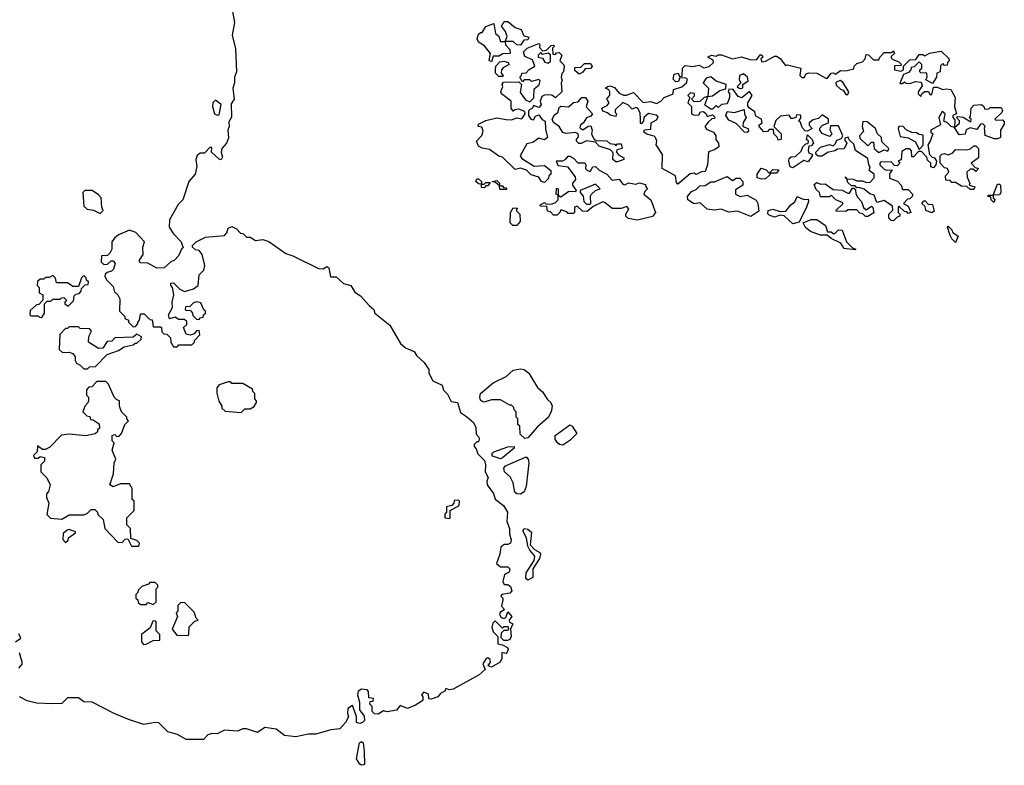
# Model space of a CAD drawing. Extents: x 2029662 to 2246637, y 225654 to 401419.
# Tile 211 of 256: x 2140804 to 2146192, y 327260 to 331340. Entities that reach past the tile are written whole.
import ezdxf

# ---------------------------------------------------------------- set-up
doc = ezdxf.new("R2010")
doc.units = 0

msp = doc.modelspace()

# ---------------------------------------------------------------- linework, layer by layer
at = {"layer": '0CON20XD'}
for points in [[(2141964.5, 331404.5), (2141979.4, 331325), (2141966, 331255), (2141985, 331180), (2141990.8, 331055), (2141979.2, 331025), (2141978.8, 330995), (2141970, 330965), (2141976.7, 330905), (2141961.2, 330878.8), (2141963, 330807), (2141948.3, 330781.7), (2141950, 330755), (2141942.5, 330735), (2141946.4, 330693.6), (2141936.1, 330663.9), (2141910, 330635), (2141906.7, 330615), (2141913, 330587), (2141906.1, 330573.9), (2141895, 330576.7), (2141852.5, 330615), (2141855, 330640), (2141845, 330640), (2141815, 330610), (2141790.7, 330609.3), (2141775, 330597.5), (2141768, 330575), (2141773, 330537), (2141763.3, 330495), (2141730, 330455), (2141696.2, 330355), (2141671.7, 330328.3), (2141623.3, 330245), (2141622.5, 330205), (2141645, 330167.5), (2141687.5, 330125), (2141698.3, 330091.7), (2141691.7, 330088.3), (2141673, 330047), (2141650, 330025), (2141630, 330015), (2141595, 329982.5), (2141555, 329980), (2141505, 330007.5), (2141465, 330010), (2141460, 330015), (2141460, 330025), (2141480, 330055), (2141477.5, 330095), (2141487.5, 330125), (2141440, 330175), (2141405, 330187.5), (2141345, 330162.5), (2141322.5, 330145), (2141307.5, 330125), (2141307.5, 330085), (2141297, 330063), (2141285, 330050), (2141251.7, 330048.3), (2141250, 330015), (2141265, 330000), (2141285, 330002.5), (2141305, 330020), (2141315, 330020), (2141326.4, 330006.4), (2141317.5, 329975), (2141306.1, 329963.9), (2141282.5, 329957.5), (2141271.7, 329948.3), (2141270, 329935), (2141280, 329915), (2141315, 329880), (2141321.7, 329851.7), (2141340, 329835), (2141351.7, 329811.7), (2141350, 329745), (2141380, 329715), (2141380, 329705), (2141400, 329695), (2141400, 329685), (2141425, 329660), (2141438.3, 329661.7), (2141450, 329675), (2141450, 329685), (2141460, 329695), (2141465, 329730), (2141485, 329730), (2141515, 329700), (2141528.3, 329698.3), (2141535, 329660), (2141575, 329660), (2141580, 329655), (2141581.7, 329631.7), (2141591.7, 329621.7), (2141608.3, 329618.3), (2141628.3, 329598.3), (2141630, 329575), (2141645, 329550), (2141665, 329550), (2141675, 329560), (2141745, 329560), (2141760, 329575), (2141760, 329585), (2141790, 329615), (2141785, 329640), (2141771.7, 329638.3), (2141758.3, 329621.7), (2141737, 329613), (2141715, 329620), (2141700, 329655), (2141718.3, 329671.7), (2141718.3, 329688.3), (2141705, 329700), (2141675, 329700), (2141655, 329712.5), (2141623, 329703), (2141617.5, 329725), (2141640, 329765), (2141637.5, 329795), (2141647.5, 329835), (2141640, 329875), (2141630, 329885), (2141631.7, 329898.3), (2141645, 329900), (2141680, 329865), (2141705, 329853.3), (2141755, 329866.7), (2141780, 329885), (2141786, 329944), (2141810.7, 329969.3), (2141817.5, 329995), (2141802.5, 330055), (2141785, 330077.5), (2141765, 330080), (2141750, 330095), (2141750, 330105), (2141770, 330125), (2141820.7, 330149.3), (2141925, 330160), (2141937, 330173), (2141945, 330200), (2141965, 330207.5), (2141990, 330195), (2142011.7, 330171.7), (2142025, 330170), (2142045, 330150), (2142065, 330150), (2142095, 330132.5), (2142135, 330137.5), (2142167, 330127), (2142260.3, 330060.3), (2142298.6, 330048.6), (2142438.3, 329978.3), (2142465, 329976.7), (2142485, 329988.8), (2142495, 329982.5), (2142505, 329933.3), (2142535, 329933.3), (2142576, 329896), (2142616.7, 329885), (2142638.3, 329848.3), (2142669.3, 329829.3), (2142715.7, 329775.7), (2142742.5, 329755), (2142747.5, 329735), (2142829.1, 329669.1), (2142887.3, 329567.3), (2142914.3, 329544.3), (2142962.5, 329525), (2142975, 329502.5), (2143017.5, 329465), (2143042.5, 329425), (2143042.5, 329405), (2143063.6, 329363.6), (2143115, 329340), (2143123, 329313), (2143145, 329290), (2143165, 329250), (2143200, 329245), (2143215, 329190), (2143249.3, 329169.3), (2143286.7, 329135), (2143299.3, 329109.3), (2143301.2, 329071.2), (2143316.7, 329055), (2143317.5, 329045), (2143315, 329030), (2143305, 329030), (2143290, 329015), (2143290, 329005), (2143301.7, 328991.7), (2143310, 328965), (2143347, 328927), (2143352.5, 328905), (2143350, 328865), (2143366.7, 328835), (2143360, 328815), (2143362.5, 328795), (2143397, 328747), (2143406.4, 328716.4), (2143451.7, 328681.7), (2143472.5, 328645), (2143470, 328595), (2143483.3, 328555), (2143483.3, 328525), (2143492.5, 328495), (2143490, 328475), (2143475, 328467.5), (2143455, 328467.5), (2143436.2, 328453.8), (2143431.2, 328415), (2143413.3, 328365), (2143435, 328346.2), (2143475, 328346.7), (2143486.2, 328335), (2143483, 328317), (2143456.2, 328303.8), (2143447.5, 328265), (2143455, 328250), (2143475, 328250), (2143489.3, 328239.3), (2143496.2, 328215), (2143485, 328201.2), (2143442.5, 328195), (2143437.5, 328185), (2143447.5, 328175), (2143447.5, 328165), (2143440.7, 328130.7), (2143457.5, 328112.5), (2143433.6, 328096.4), (2143430, 328085), (2143438.3, 328068.3), (2143456.2, 328063.8), (2143466.7, 328073.3), (2143475, 328100), (2143497.5, 328075), (2143482.5, 328055), (2143483.6, 328043.6), (2143502.5, 328035), (2143490, 328005), (2143493.3, 327965), (2143485, 327948.8), (2143473.6, 327943.6), (2143452.5, 327942.5), (2143438.3, 327958.3), (2143440, 327985), (2143455, 328000), (2143475, 328000), (2143480, 328005), (2143477, 328017), (2143455, 328017.5), (2143445, 328010), (2143405, 328050), (2143393, 328037), (2143387.5, 328015), (2143395, 327990), (2143420, 327965), (2143420, 327925), (2143445, 327920), (2143472.5, 327905), (2143476.2, 327895), (2143470.7, 327879.3), (2143465, 327872.5), (2143442.5, 327877.5), (2143442.5, 327845), (2143432.5, 327825), (2143385, 327797.5), (2143367.5, 327805), (2143380, 327825), (2143378.8, 327838.8), (2143365, 327847.5), (2143356.4, 327843.6), (2143337.5, 327815), (2143350, 327785), (2143318.8, 327755), (2143175, 327676.7), (2143153.3, 327673.3), (2143135, 327680), (2143130, 327665), (2143107, 327653), (2143092.5, 327635), (2143055, 327621.2), (2143043, 327623), (2143040, 327650), (2143015, 327660), (2143002.5, 327645), (2143010, 327635), (2143010, 327615), (2142970, 327590), (2142925, 327570.8), (2142885, 327587.5), (2142865, 327562.5), (2142815, 327552.5), (2142795, 327557.5), (2142765, 327540), (2142745, 327542.5), (2142732.5, 327555), (2142731.7, 327581.7), (2142720, 327595), (2142721.7, 327608.3), (2142738.3, 327611.7), (2142740, 327625), (2142715, 327630), (2142713, 327663), (2142705, 327672.5), (2142675, 327676.7), (2142656.7, 327665), (2142652, 327645), (2142663.3, 327605), (2142664, 327564), (2142689.3, 327529.3), (2142690, 327505), (2142680, 327495), (2142665, 327488), (2142646.7, 327495), (2142646.4, 327526.4), (2142625, 327587.5), (2142599.3, 327570.7), (2142596.7, 327545), (2142602.5, 327525), (2142587.5, 327495), (2142555, 327458.8), (2142506.2, 327453.8), (2142425, 327430), (2142385, 327430), (2142315, 327416.7), (2142253, 327423), (2142207, 327457), (2142145, 327467.5), (2142105, 327440), (2142045, 327460), (2142025, 327460), (2141995, 327447.5), (2141925, 327452.5), (2141885, 327432.5), (2141855, 327433.3), (2141833.8, 327426.2), (2141809.3, 327400.7), (2141715, 327401.2), (2141667.7, 327427.7), (2141615, 327443.3), (2141565, 327492), (2141545, 327494.2), (2141482.7, 327482.7), (2141405, 327508), (2141325, 327541.2), (2141200, 327605), (2141155, 327607.5), (2141125, 327630), (2141065, 327630), (2141035, 327597.5), (2140985, 327596.7), (2140895, 327600), (2140845, 327613.3), (2140802.5, 327635)], [(2143385, 331110), (2143373, 331117), (2143380, 331155), (2143346.4, 331196.4), (2143315, 331217.5), (2143306.7, 331235), (2143315, 331260), (2143325, 331270), (2143335, 331270), (2143355, 331302.5), (2143398.3, 331318.3), (2143407.5, 331265), (2143425, 331250), (2143435, 331220), (2143460, 331220), (2143471.7, 331248.3), (2143462.5, 331275), (2143440, 331305), (2143455, 331330), (2143475, 331330), (2143515, 331297.5), (2143547, 331287), (2143561.7, 331251.7), (2143590, 331245), (2143585, 331230), (2143561.7, 331228.3), (2143545, 331200), (2143525, 331202.5), (2143505, 331220), (2143460, 331220), (2143461.7, 331201.7), (2143486.7, 331176.7), (2143487.5, 331155), (2143446.7, 331153.3), (2143425, 331140), (2143395, 331140), (2143385, 331110)], [(2143675, 330450), (2143660, 330455), (2143645, 330477.5), (2143601.7, 330491.7), (2143577.5, 330517.5), (2143545, 330526.7), (2143515, 330520), (2143445, 330587.5), (2143425, 330593.3), (2143375, 330630), (2143335, 330637.5), (2143315, 330647.5), (2143303.3, 330675), (2143333, 330707), (2143340.7, 330729.3), (2143332.5, 330752.5), (2143312.5, 330755), (2143315, 330767.5), (2143355, 330788.8), (2143415, 330803.3), (2143465, 330793.3), (2143495, 330792.5), (2143525, 330802.5), (2143551.7, 330798.3), (2143570, 330825), (2143568.3, 330838.3), (2143535, 330850), (2143513, 330847), (2143505, 330840), (2143493.3, 330855), (2143492.5, 330895), (2143440, 330935), (2143437.5, 330945), (2143447.5, 330975), (2143443, 330987), (2143451.7, 330998.3), (2143535, 331000), (2143550, 330985), (2143542.5, 330942.5), (2143571.7, 330901.7), (2143595, 330890), (2143617, 330913), (2143618.3, 330961.7), (2143646.4, 330983.6), (2143652.5, 331005), (2143645, 331012.5), (2143605, 331002.5), (2143595, 331010), (2143565, 331010), (2143555, 331000), (2143540, 331025), (2143550, 331035), (2143551.7, 331048.3), (2143575, 331050), (2143591.7, 331068.3), (2143622.5, 331085), (2143610, 331120), (2143568.3, 331138.3), (2143560, 331165), (2143580, 331185), (2143645, 331210), (2143650, 331205), (2143648.3, 331188.3), (2143665, 331170), (2143687, 331173), (2143711.7, 331198.3), (2143725, 331200), (2143730, 331195), (2143720, 331185), (2143721.7, 331151.7), (2143735, 331150), (2143741.7, 331158.3), (2143755, 331160), (2143770, 331145), (2143760, 331115), (2143780, 331095), (2143782.5, 331085), (2143780, 331055), (2143770, 331045), (2143767.5, 331025), (2143772.5, 331005), (2143767.5, 330995), (2143770, 330945), (2143735, 330912.5), (2143715, 330927.5), (2143698.3, 330928.3), (2143675, 330927.5), (2143660.7, 330919.3), (2143652.5, 330895), (2143657.5, 330875), (2143645, 330860), (2143615, 330870), (2143610, 330855), (2143590, 330845), (2143587.5, 330835), (2143587.5, 330815), (2143600, 330795), (2143615, 330792.5), (2143627, 330813), (2143645, 330820), (2143663.6, 330793.6), (2143680, 330785), (2143681.7, 330741.7), (2143692.5, 330695), (2143675, 330682.5), (2143645, 330692.5), (2143611.7, 330668.3), (2143579.3, 330660.7), (2143543.3, 330595), (2143550.7, 330580.7), (2143618.3, 330538.3), (2143675, 330542.5), (2143710, 330515), (2143710, 330495), (2143700, 330485), (2143698.3, 330471.7), (2143675, 330450)], [(2143695, 331102.5), (2143707.5, 331112.5), (2143708.3, 331148.3), (2143695, 331157.5), (2143665, 331150), (2143655, 331160), (2143640, 331145), (2143640, 331135), (2143665, 331130), (2143677, 331107), (2143695, 331102.5)], [(2145585, 330240), (2145571.7, 330241.7), (2145560, 330255), (2145560, 330275), (2145581.7, 330298.3), (2145579.3, 330319.3), (2145535, 330350), (2145495, 330340), (2145479.3, 330379.3), (2145455, 330387.5), (2145425, 330412.5), (2145395, 330422.5), (2145385, 330420), (2145375, 330430), (2145355, 330430), (2145335, 330450), (2145330, 330470), (2145320, 330475), (2145325, 330480), (2145330, 330470), (2145365, 330467.5), (2145385, 330457.5), (2145415, 330457.5), (2145435, 330450), (2145458.3, 330451.7), (2145480, 330475), (2145480, 330495), (2145452.5, 330515), (2145457.5, 330535), (2145450, 330545), (2145445, 330580), (2145377.5, 330625), (2145368.3, 330658.3), (2145342.5, 330682.5), (2145336.4, 330696.4), (2145318.3, 330691.7), (2145318.3, 330678.3), (2145330, 330665), (2145315, 330632.5), (2145278.3, 330631.7), (2145265, 330622.5), (2145225, 330612.5), (2145195, 330592.5), (2145173, 330593), (2145161.7, 330601.7), (2145160, 330615), (2145185, 330642.5), (2145235, 330657.5), (2145255, 330650), (2145268.3, 330661.7), (2145275, 330680), (2145300, 330690), (2145307.5, 330705), (2145285, 330760), (2145240, 330760), (2145237, 330737), (2145247.5, 330715), (2145235, 330700), (2145195, 330717.5), (2145182.5, 330735), (2145183, 330747), (2145197, 330763), (2145230, 330775), (2145230, 330795), (2145195, 330820), (2145175, 330800), (2145145, 330792.5), (2145123.6, 330776.4), (2145123, 330763), (2145140, 330745), (2145115, 330730), (2145101.7, 330731.7), (2145085, 330750), (2145076.7, 330776.7), (2145067.5, 330785), (2145080, 330805), (2145077, 330817), (2145055, 330820), (2145050, 330805), (2145035, 330800), (2145025, 330800), (2145015, 330817.5), (2144967, 330813), (2144941.7, 330788.3), (2144930, 330755), (2144970, 330715), (2144970, 330685), (2144955, 330680), (2144950, 330695), (2144930, 330715), (2144928.3, 330738.3), (2144905, 330740), (2144895, 330727.5), (2144875, 330726.7), (2144850, 330755), (2144850, 330765), (2144858.3, 330768.3), (2144867.5, 330775), (2144862.5, 330795), (2144831.7, 330811.7), (2144826.4, 330836.4), (2144797.5, 330855), (2144788.3, 330868.3), (2144787.5, 330885), (2144812.5, 330925), (2144797, 330947), (2144755, 330912.5), (2144735, 330920), (2144708.3, 330958.3), (2144685, 330960), (2144680, 330945), (2144687, 330937), (2144687.5, 330915), (2144675, 330880), (2144643.6, 330876.4), (2144625, 330860), (2144615, 330870), (2144595, 330850), (2144585, 330850), (2144553, 330873), (2144570, 330920), (2144550, 330915), (2144525, 330892.5), (2144495, 330890), (2144480, 330905), (2144497, 330923), (2144497, 330937), (2144475, 330940), (2144460, 330925), (2144470, 330915), (2144460, 330885), (2144480, 330865), (2144480, 330825), (2144495, 330817.5), (2144520, 330820), (2144530, 330835), (2144545, 330837.5), (2144560, 330825), (2144565, 330810), (2144595, 330820), (2144607, 330807), (2144605, 330800), (2144591.7, 330798.3), (2144570.7, 330779.3), (2144552.5, 330755), (2144561.7, 330741.7), (2144600, 330725), (2144612.5, 330705), (2144612.5, 330685), (2144627.5, 330665), (2144630, 330645), (2144605, 330627.5), (2144573, 330617), (2144567.5, 330545), (2144555, 330510), (2144535, 330507.5), (2144505, 330492.5), (2144495, 330500), (2144473, 330497), (2144405, 330440), (2144398.3, 330448.3), (2144392.5, 330485), (2144320, 330525), (2144321.7, 330601.7), (2144287.5, 330655), (2144290, 330675), (2144282.5, 330695), (2144275, 330702.5), (2144235, 330713.3), (2144220, 330725), (2144223.3, 330736.7), (2144258.3, 330741.7), (2144260, 330775), (2144288.3, 330791.7), (2144298.3, 330808.3), (2144287, 330817), (2144245, 330827.5), (2144220, 330805), (2144217.5, 330785), (2144205, 330770), (2144200, 330775), (2144201.7, 330798.3), (2144199.3, 330829.3), (2144186.7, 330856.7), (2144175, 330860), (2144155, 330850), (2144135, 330872.5), (2144105, 330887.5), (2144063, 330847), (2144062.5, 330832.5), (2144070, 330825), (2144065, 330810), (2144035, 330817.5), (2144020.7, 330830.7), (2143995, 330840), (2143990, 330855), (2144019.3, 330870.7), (2144030, 330885), (2144017.5, 330905), (2144032.5, 330927.5), (2144032.5, 330945), (2144026.7, 330956.7), (2144010, 330965), (2144020, 330975), (2144035, 330977.5), (2144058.3, 330968.3), (2144085, 330937.5), (2144107, 330927), (2144125, 330927.5), (2144161.7, 330941.7), (2144215, 330887.5), (2144255, 330892.5), (2144289.3, 330880.7), (2144312.5, 330895), (2144330, 330915), (2144380, 330935), (2144381.7, 330958.3), (2144427, 330973), (2144452.5, 330995), (2144457.5, 331015), (2144445, 331022.5), (2144415, 331020), (2144408.3, 331001.7), (2144395, 331000), (2144380, 331015), (2144385, 331042.5), (2144407.5, 331047.5), (2144415, 331030), (2144428.3, 331031.7), (2144430, 331075), (2144445, 331090), (2144485, 331083.3), (2144521.7, 331091.7), (2144547, 331077), (2144577, 331083), (2144600, 331105), (2144598.3, 331118.3), (2144570, 331135), (2144590, 331145), (2144615, 331140), (2144625, 331147.5), (2144645, 331147.5), (2144705, 331126.2), (2144753, 331137), (2144805, 331120), (2144837, 331123), (2144855, 331147.5), (2144865, 331147.5), (2144870, 331135), (2144860, 331125), (2144865, 331110), (2144887, 331113), (2144935, 331140), (2144945, 331140), (2144965, 331127.5), (2144995, 331090), (2145005, 331092.5), (2145077.5, 331075), (2145072.5, 331035), (2145083, 331023), (2145096.2, 331023.8), (2145107, 331043), (2145121.2, 331048.8), (2145165, 331047.5), (2145215, 331020), (2145225, 331020), (2145245, 331047.5), (2145255, 331050), (2145268.3, 331041.7), (2145295, 331062.5), (2145325, 331060), (2145368.3, 331071.7), (2145370, 331085), (2145385, 331100), (2145415, 331110), (2145430, 331125), (2145435, 331150), (2145448.3, 331148.3), (2145475, 331120), (2145505, 331120), (2145510, 331135), (2145535, 331160), (2145575, 331160), (2145585, 331170), (2145590, 331155), (2145571.7, 331138.3), (2145571.7, 331131.7), (2145581.7, 331121.7), (2145615, 331110), (2145630, 331095), (2145625, 331090), (2145591.7, 331088.3), (2145590, 331065), (2145625, 331057.5), (2145640, 331065), (2145640, 331085), (2145661.7, 331108.3), (2145675, 331120), (2145708.3, 331121.7), (2145725, 331150), (2145745, 331150), (2145757.5, 331142.5), (2145783, 331157), (2145847, 331167), (2145888.3, 331128.3), (2145890, 331115), (2145880, 331105), (2145878.3, 331091.7), (2145865, 331090), (2145855, 331100), (2145841.7, 331088.3), (2145840, 331055), (2145821.7, 331048.3), (2145820, 331025), (2145798.3, 330991.7), (2145761.7, 331011.7), (2145770, 331025), (2145768.3, 331048.3), (2145735, 331050), (2145730, 331055), (2145730, 331065), (2145740, 331075), (2145740, 331095), (2145725, 331110), (2145698.3, 331081.7), (2145681.7, 331078.3), (2145680, 331065), (2145668.3, 331051.7), (2145640.7, 331039.3), (2145620, 330990), (2145635, 330990), (2145645, 331000), (2145653, 330993), (2145675, 330990), (2145705, 331002.5), (2145737.5, 330997.5), (2145741.7, 330978.3), (2145720, 330945), (2145720, 330935), (2145735, 330920), (2145740, 330935), (2145755, 330947.5), (2145777, 330947), (2145785, 330930), (2145795, 330930), (2145805, 330970), (2145825, 330970), (2145855, 330957.5), (2145875, 330962.5), (2145898.3, 330958.3), (2145922.5, 330915), (2145920, 330865), (2145930, 330825), (2145910, 330815), (2145910, 330805), (2145921.7, 330791.7), (2145920, 330750), (2145947, 330773), (2145947, 330787), (2145930, 330805), (2145935, 330810), (2145967, 330807), (2146008.3, 330781.7), (2146010, 330795), (2146000, 330805), (2146007.5, 330812.5), (2146010, 330855), (2146025, 330872.5), (2146066.4, 330876.4), (2146080, 330865), (2146085, 330850), (2146107, 330853), (2146115, 330860), (2146175, 330860), (2146182.5, 330845), (2146178.3, 330831.7), (2146140, 330795), (2146145, 330790), (2146181.7, 330791.7), (2146191.7, 330781.7), (2146191.7, 330768.3), (2146170, 330735), (2146170, 330695), (2146155, 330687.5), (2146138.3, 330688.3), (2146087, 330707), (2146082.5, 330747.5), (2146087.5, 330757.5), (2146075, 330770), (2146061.7, 330768.3), (2146041.7, 330738.3), (2146005, 330747.5), (2145983.6, 330736.4), (2145977, 330713), (2145945, 330710), (2145920, 330750), (2145900, 330755), (2145880, 330775), (2145860, 330785), (2145867.5, 330825), (2145851.7, 330838.3), (2145832.5, 330805), (2145842.5, 330765), (2145790, 330735), (2145790, 330725), (2145800, 330715), (2145786.7, 330675), (2145772.5, 330655), (2145781.7, 330601.7), (2145797.5, 330587.5), (2145810, 330585), (2145820, 330565), (2145817.5, 330545), (2145805, 330530), (2145790, 330535), (2145790, 330555), (2145771.7, 330571.7), (2145768.3, 330588.3), (2145738.3, 330618.3), (2145721.7, 330618.3), (2145695, 330590), (2145685, 330590), (2145683, 330623), (2145675, 330632.5), (2145655, 330632.5), (2145631.2, 330618.8), (2145627, 330573), (2145611.7, 330568.3), (2145620, 330555), (2145605, 330540), (2145591.7, 330541.7), (2145571.7, 330561.7), (2145515, 330560), (2145510, 330555), (2145510, 330545), (2145535, 330522.5), (2145545, 330517.5), (2145578.3, 330518.3), (2145563, 330497), (2145563.3, 330473.3), (2145606.4, 330456.4), (2145627.5, 330435), (2145635, 330410), (2145665, 330410), (2145690, 330385), (2145690, 330375), (2145675, 330360), (2145661.7, 330358.3), (2145640, 330335), (2145665, 330320), (2145680, 330285), (2145665, 330280), (2145658.3, 330288.3), (2145645, 330290), (2145615, 330320), (2145610, 330315), (2145610, 330285), (2145620, 330275), (2145620, 330265), (2145605, 330260), (2145585, 330240)], [(2143445, 331030), (2143425, 331030), (2143408.3, 331048.3), (2143407.5, 331065), (2143410, 331085), (2143430.7, 331109.3), (2143455, 331113.3), (2143477.5, 331105), (2143482.5, 331095), (2143451.2, 331078.8), (2143440, 331065), (2143438.3, 331048.3), (2143450, 331035), (2143445, 331030)], [(2143865, 331042.5), (2143841.7, 331061.7), (2143841.7, 331078.3), (2143875, 331080), (2143895, 331100), (2143925, 331100), (2143935, 331090), (2143937, 331083), (2143927.5, 331072.5), (2143898.3, 331071.7), (2143885, 331052.5), (2143865, 331042.5)], [(2144755, 330963.3), (2144761.7, 330968.3), (2144760, 330985), (2144790, 331005), (2144786.1, 331026.1), (2144765, 331043.3), (2144742.5, 331035), (2144740.7, 331010.7), (2144750, 330995), (2144730, 330975), (2144740, 330965), (2144755, 330963.3)], [(2144570, 330920), (2144595, 330922.5), (2144635, 330953.3), (2144668.3, 330961.7), (2144670, 330985), (2144615, 331003.3), (2144585, 331027.5), (2144560.7, 331019.3), (2144543.3, 330995), (2144572.5, 330965), (2144570, 330920)], [(2145335, 330930), (2145340, 330945), (2145310, 330995), (2145295, 331007.5), (2145275, 331000), (2145270, 330995), (2145271.7, 330981.7), (2145295, 330960), (2145310, 330955), (2145325, 330930), (2145335, 330930)], [(2141885, 330817.5), (2141895, 330820), (2141906.1, 330876.1), (2141875, 330900), (2141860, 330885), (2141858.8, 330865), (2141870, 330825), (2141885, 330817.5)], [(2144075, 330562.5), (2144065, 330562.5), (2144050, 330575), (2144051.7, 330611.7), (2144037, 330627), (2143975, 330647.5), (2143955, 330670), (2143905, 330677.5), (2143877, 330663), (2143863, 330663), (2143850, 330675), (2143850, 330685), (2143861.7, 330698.3), (2143860, 330715), (2143845, 330722.5), (2143795, 330716.7), (2143775, 330722.5), (2143756, 330756), (2143725, 330777.5), (2143717.5, 330795), (2143730.7, 330819.3), (2143748.3, 330831.7), (2143755, 330860), (2143765, 330866.7), (2143807, 330863), (2143833.9, 330886.1), (2143860, 330890), (2143880, 330915), (2143900, 330915), (2143912.5, 330895), (2143903, 330863), (2143937.5, 330825), (2143928.3, 330811.7), (2143905, 330802.5), (2143886.4, 330773.6), (2143872.5, 330765), (2143868.3, 330748.3), (2143885, 330737.5), (2143915, 330757.5), (2143928.3, 330758.3), (2143936.7, 330735), (2143933.6, 330713.6), (2143947, 330687), (2143958.3, 330678.3), (2144016.4, 330676.4), (2144033, 330663), (2144058.3, 330658.3), (2144065, 330650), (2144075, 330660), (2144095, 330660), (2144100, 330635), (2144071.7, 330628.3), (2144070, 330615), (2144080.7, 330600.7), (2144110, 330585), (2144110, 330575), (2144075, 330562.5)], [(2144785, 330722.5), (2144770, 330725), (2144725, 330772.5), (2144685, 330790), (2144667.5, 330815), (2144675, 330837.5), (2144715, 330832.5), (2144768.3, 330848.3), (2144770, 330825), (2144780, 330805), (2144763, 330777), (2144760, 330755), (2144790, 330745), (2144791.7, 330728.3), (2144785, 330722.5)], [(2145505, 330612.5), (2145535, 330627.5), (2145555, 330620), (2145560, 330635), (2145521.7, 330671.7), (2145520, 330695), (2145497.5, 330715), (2145487.5, 330745), (2145440.7, 330780.7), (2145417.5, 330782.5), (2145413.3, 330755), (2145421.7, 330728.3), (2145400, 330705), (2145401.7, 330691.7), (2145445, 330650), (2145465, 330670), (2145475, 330670), (2145480, 330635), (2145505, 330612.5)], [(2145725, 330630), (2145747, 330653), (2145748.3, 330708.3), (2145725, 330712.5), (2145711.7, 330721.7), (2145685, 330722.5), (2145655, 330737.5), (2145637, 330757), (2145613.6, 330756.4), (2145610, 330745), (2145621.7, 330701.7), (2145665, 330693.3), (2145705, 330672.5), (2145725, 330630)], [(2145035, 330530), (2145020, 330535), (2145012.5, 330565), (2145015, 330580), (2145025, 330590), (2145049.3, 330590.7), (2145080, 330620), (2145090, 330645), (2145105, 330660), (2145118.3, 330661.7), (2145120, 330675), (2145110, 330685), (2145115, 330710), (2145140, 330685), (2145147.5, 330665), (2145135, 330650), (2145121.7, 330648.3), (2145117.5, 330625), (2145121.7, 330611.7), (2145140, 330605), (2145140, 330595), (2145118.3, 330561.7), (2145095, 330570), (2145035, 330530)], [(2146025, 330410), (2146005, 330410), (2145987.5, 330427.5), (2145958.3, 330428.3), (2145925, 330450), (2145905, 330450), (2145895, 330460), (2145871.7, 330461.7), (2145870, 330485), (2145887.5, 330505), (2145880, 330525), (2145865, 330530), (2145840, 330555), (2145840, 330595), (2145850, 330605), (2145865, 330607.5), (2145885, 330600), (2145909.3, 330610.7), (2145925, 330630), (2145983, 330627), (2146007, 330633), (2146025, 330650), (2146035, 330650), (2146050, 330635), (2146050, 330585), (2146010, 330555), (2146031.7, 330531.7), (2146050, 330525), (2146035, 330510), (2146021.7, 330521.7), (2146005, 330522.5), (2145987.5, 330505), (2145988.3, 330478.3), (2146002.5, 330445), (2146000, 330435), (2146030, 330425), (2146025, 330410)], [(2144185, 330242.5), (2144133, 330253), (2144120, 330265), (2144120, 330275), (2144137.5, 330305), (2144127, 330317), (2144095, 330307.5), (2144045, 330307.5), (2144008.3, 330338.3), (2143995, 330342.5), (2143941.7, 330318.3), (2143909.3, 330290.7), (2143883, 330293), (2143855, 330320), (2143840, 330315), (2143840, 330285), (2143835, 330280), (2143805, 330280), (2143798.3, 330288.3), (2143765, 330300), (2143760, 330285), (2143745, 330270), (2143725, 330270), (2143708.3, 330288.3), (2143691.7, 330291.7), (2143688.3, 330318.3), (2143655, 330320), (2143650, 330325), (2143675, 330340), (2143685, 330330), (2143717, 330333), (2143735, 330340), (2143750, 330355), (2143750, 330380), (2143740, 330385), (2143741.7, 330418.3), (2143750, 330415), (2143750, 330380), (2143765, 330370), (2143808.3, 330401.7), (2143845, 330400), (2143850, 330405), (2143830, 330435), (2143830, 330445), (2143847.5, 330465), (2143845, 330480), (2143805, 330532.5), (2143750.7, 330540.7), (2143741.7, 330568.3), (2143775, 330567.5), (2143793, 330577), (2143805, 330592.5), (2143815, 330592.5), (2143835, 330582.5), (2143857.5, 330557.5), (2143896.4, 330556.4), (2143902.5, 330545), (2143900, 330525), (2143910, 330515), (2143925, 330510), (2143940, 330535), (2143955, 330537.5), (2143975, 330517.5), (2144017.5, 330495), (2144045, 330462.5), (2144085, 330467.5), (2144105, 330440), (2144115, 330436.7), (2144135, 330447.5), (2144175, 330440), (2144195, 330447.5), (2144228.3, 330438.3), (2144230, 330425), (2144240, 330415), (2144225, 330400), (2144220, 330385), (2144257.5, 330355), (2144282.5, 330285), (2144267, 330263), (2144185, 330242.5)], [(2144865, 330467.5), (2144840, 330475), (2144840, 330495), (2144861.7, 330528.3), (2144888.3, 330518.3), (2144905, 330500), (2144925, 330520), (2144958.3, 330518.3), (2144945, 330500), (2144910, 330500), (2144908.3, 330491.7), (2144885, 330470), (2144865, 330467.5)], [(2143345, 330420), (2143331.7, 330421.7), (2143330, 330440), (2143315, 330442.5), (2143300, 330455), (2143305, 330470), (2143315, 330470), (2143330, 330455), (2143330, 330440), (2143345, 330440), (2143355, 330450), (2143378.3, 330448.3), (2143365, 330430), (2143355, 330430), (2143345, 330420)], [(2143465, 330410), (2143431.7, 330411.7), (2143430, 330430), (2143408.3, 330448.3), (2143390, 330455), (2143415, 330460), (2143430, 330445), (2143430, 330430), (2143445, 330430), (2143451.7, 330421.7), (2143465, 330420), (2143470, 330415), (2143465, 330410)], [(2144805, 330262.5), (2144731.7, 330291.7), (2144685, 330287.5), (2144643, 330303), (2144605, 330297.5), (2144565, 330302.5), (2144527, 330337), (2144495, 330332.5), (2144485, 330337.5), (2144460, 330355), (2144458.3, 330371.7), (2144480.7, 330399.3), (2144505, 330410), (2144525, 330430), (2144555, 330432.5), (2144585, 330452.5), (2144606.4, 330453.6), (2144675, 330482.5), (2144705, 330460), (2144725, 330472.5), (2144745, 330472.5), (2144760, 330455), (2144760, 330435), (2144720.7, 330409.3), (2144720, 330385), (2144747, 330373), (2144785, 330380), (2144833, 330353), (2144842.5, 330335), (2144848.3, 330291.7), (2144805, 330262.5)], [(2145445, 330262.5), (2145433, 330263), (2145418.3, 330278.3), (2145401.7, 330281.7), (2145385, 330300), (2145335, 330300), (2145325, 330290), (2145271.7, 330291.7), (2145271.7, 330298.3), (2145308.3, 330331.7), (2145308.3, 330338.3), (2145270, 330355), (2145245, 330380), (2145235, 330370), (2145185, 330370), (2145180, 330395), (2145161.7, 330411.7), (2145151.7, 330438.3), (2145165, 330450), (2145185, 330440), (2145211.7, 330441.7), (2145255, 330410), (2145305, 330407.5), (2145335, 330390), (2145345, 330390), (2145361.7, 330418.3), (2145368.3, 330418.3), (2145377.5, 330407.5), (2145378.3, 330388.3), (2145388.3, 330368.3), (2145410, 330345), (2145421.7, 330311.7), (2145435, 330300), (2145465, 330320), (2145471.7, 330311.7), (2145477, 330283), (2145445, 330262.5)], [(2141245, 330280), (2141260, 330295), (2141252.5, 330315), (2141250, 330365), (2141235, 330382.5), (2141200, 330405), (2141160, 330405), (2141150, 330395), (2141155, 330320), (2141173, 330303), (2141207, 330297), (2141245, 330280)], [(2143925, 330330), (2143930, 330335), (2143927.5, 330375), (2143932.5, 330385), (2143953.9, 330406.1), (2143980, 330415), (2143955, 330440), (2143870, 330405), (2143870, 330395), (2143887.5, 330375), (2143890, 330345), (2143905, 330330), (2143925, 330330)], [(2146135, 330340), (2146120, 330355), (2146118.3, 330368.3), (2146100, 330375), (2146105, 330380), (2146130, 330380), (2146155, 330440), (2146165, 330440), (2146170, 330435), (2146172.5, 330395), (2146165, 330382.5), (2146130, 330380), (2146130, 330365), (2146140, 330355), (2146135, 330340)], [(2145035, 330222.5), (2144987, 330267), (2144965, 330270), (2144935, 330260), (2144905, 330270), (2144898.3, 330278.3), (2144900, 330295), (2144925, 330302.5), (2144965, 330290), (2144997, 330293), (2145023.6, 330326.4), (2145046.1, 330343.9), (2145058.3, 330371.7), (2145095, 330356.7), (2145118.3, 330358.3), (2145120, 330345), (2145110, 330315), (2145068.3, 330231.7), (2145035, 330222.5)], [(2145795, 330282.5), (2145762.5, 330295), (2145758.3, 330318.3), (2145740, 330335), (2145751.7, 330348.3), (2145758.3, 330348.3), (2145775, 330330), (2145798.3, 330328.3), (2145807.5, 330292.5), (2145795, 330282.5)], [(2143503, 330213), (2143488.3, 330228.3), (2143490, 330285), (2143505, 330310), (2143528.3, 330308.3), (2143520, 330295), (2143540, 330275), (2143542.5, 330235), (2143525, 330213.3), (2143503, 330213)], [(2145375, 330080), (2145315, 330087.5), (2145296.4, 330116.4), (2145245, 330142.5), (2145221.7, 330161.7), (2145185, 330161.2), (2145131.7, 330181.7), (2145103.6, 330203.6), (2145091.7, 330228.3), (2145135, 330247.5), (2145165, 330247.5), (2145213, 330213), (2145225, 330180), (2145245, 330180), (2145255, 330170), (2145265, 330170), (2145285, 330190), (2145305, 330187.5), (2145327.5, 330125), (2145361.7, 330091.7), (2145380, 330085), (2145375, 330080)], [(2145925, 330120), (2145905, 330140), (2145895, 330160), (2145880, 330205), (2145885, 330210), (2145905, 330190), (2145910, 330175), (2145940, 330155), (2145925, 330120)], [(2140925, 329710), (2140940, 329735), (2140940, 329785), (2140955, 329800), (2140975, 329800), (2140985, 329810), (2141025, 329810), (2141031.7, 329818.3), (2141045, 329820), (2141060, 329805), (2141050, 329795), (2141050, 329785), (2141068.3, 329771.7), (2141098.3, 329801.7), (2141101.7, 329828.3), (2141111.7, 329838.3), (2141128.3, 329841.7), (2141140, 329855), (2141141.7, 329868.3), (2141161.7, 329888.3), (2141178.3, 329891.7), (2141180, 329905), (2141170, 329915), (2141168.3, 329928.3), (2141155, 329940), (2141141.7, 329928.3), (2141125, 329880), (2141095, 329880), (2141065, 329900), (2141005, 329900), (2141000, 329925), (2140985, 329940), (2140965, 329930), (2140945, 329930), (2140935, 329920), (2140915, 329920), (2140901.7, 329908.3), (2140900, 329885), (2140910, 329875), (2140910, 329845), (2140930, 329835), (2140930, 329805), (2140908.3, 329781.7), (2140895, 329780), (2140861.7, 329748.3), (2140860, 329725), (2140865, 329720), (2140905, 329720), (2140911.7, 329711.7), (2140925, 329710)], [(2141785, 329700), (2141791.7, 329708.3), (2141808.3, 329711.7), (2141810, 329725), (2141820, 329735), (2141820, 329745), (2141811.7, 329751.7), (2141795, 329790), (2141773, 329797), (2141755, 329790), (2141735, 329770), (2141711.7, 329768.3), (2141710, 329755), (2141715, 329750), (2141738.3, 329748.3), (2141750, 329735), (2141751.7, 329721.7), (2141771.7, 329701.7), (2141785, 329700)], [(2141175, 329430), (2141185, 329440), (2141218.3, 329441.7), (2141281.7, 329508.3), (2141345, 329530), (2141375, 329550), (2141425, 329560), (2141435, 329570), (2141445, 329570), (2141468.3, 329591.7), (2141470, 329605), (2141445, 329620), (2141425, 329602.5), (2141325, 329600), (2141308.3, 329581.7), (2141281.7, 329578.3), (2141258.3, 329541.7), (2141235, 329540), (2141180, 329575), (2141183, 329607), (2141197.5, 329635), (2141188.3, 329648.3), (2141135, 329650), (2141125, 329660), (2141075, 329660), (2141065, 329650), (2141055, 329650), (2141023, 329617), (2141020, 329535), (2141038.3, 329518.3), (2141075, 329520), (2141095, 329512.5), (2141107.5, 329495), (2141107.5, 329475), (2141115, 329460), (2141135, 329450), (2141155, 329430), (2141175, 329430)], [(2143568.3, 329048.3), (2143541.7, 329071.7), (2143540, 329115), (2143530, 329125), (2143530, 329155), (2143520, 329165), (2143520, 329195), (2143510, 329205), (2143508.3, 329218.3), (2143495, 329230), (2143485, 329230), (2143435, 329260), (2143385, 329260), (2143345, 329247.5), (2143335, 329250), (2143325, 329257.5), (2143320.8, 329275), (2143326.2, 329295), (2143395, 329352.9), (2143465, 329388), (2143505, 329421.4), (2143545, 329430), (2143565, 329425.6), (2143589.2, 329405), (2143638.1, 329328.1), (2143665, 329303.3), (2143691.9, 329261.9), (2143710, 329245), (2143717.1, 329225), (2143712.5, 329195), (2143695, 329164), (2143637.8, 329112.2), (2143585, 329052.5), (2143568.3, 329048.3)], [(2141455, 328460), (2141460, 328475), (2141445, 328490), (2141411.7, 328501.7), (2141410, 328555), (2141390, 328575), (2141390, 328615), (2141430, 328655), (2141430, 328705), (2141420, 328715), (2141420, 328775), (2141405, 328800), (2141355, 328800), (2141315, 328783.3), (2141297.5, 328795), (2141317.5, 328855), (2141320, 328915), (2141330, 328935), (2141310, 328985), (2141320, 329025), (2141310, 329035), (2141310, 329065), (2141325, 329070), (2141335, 329060), (2141348.3, 329061.7), (2141360, 329075), (2141380, 329125), (2141400, 329145), (2141390, 329155), (2141390, 329165), (2141360, 329195), (2141350, 329225), (2141350, 329255), (2141335, 329260), (2141320, 329275), (2141290, 329345), (2141275, 329360), (2141225, 329360), (2141198.3, 329331.7), (2141181.7, 329328.3), (2141170, 329315), (2141170, 329285), (2141180, 329275), (2141180, 329255), (2141177, 329243), (2141160, 329225), (2141150, 329195), (2141171.7, 329171.7), (2141188.3, 329168.3), (2141191.7, 329151.7), (2141205, 329150), (2141238.3, 329128.3), (2141240, 329105), (2141230, 329095), (2141230, 329085), (2141217, 329073), (2141165, 329062.5), (2141075, 329072.5), (2141033, 329067), (2140969.3, 329000.7), (2140945, 328987.5), (2140928.3, 328988.3), (2140901.7, 329008.3), (2140900, 328975), (2140880, 328955), (2140885, 328940), (2140905, 328940), (2140915, 328950), (2140940, 328945), (2140940, 328925), (2140920, 328905), (2140920, 328865), (2140953, 328833), (2140970, 328795), (2140961.7, 328758.3), (2140950, 328745), (2140950, 328725), (2140962.5, 328695), (2140953, 328633), (2140973, 328613), (2141035, 328607.5), (2141075, 328630), (2141155, 328630), (2141175, 328640), (2141195, 328660), (2141215, 328660), (2141230, 328645), (2141231.7, 328631.7), (2141260, 328605), (2141270, 328555), (2141341.7, 328481.7), (2141365, 328480), (2141381.7, 328498.3), (2141395, 328500), (2141415, 328460), (2141455, 328460)], [(2142015, 329190), (2142035, 329210), (2142065, 329210), (2142087, 329223), (2142100, 329245), (2142100, 329255), (2142090, 329265), (2142090, 329295), (2142080, 329305), (2142078.3, 329318.3), (2142025, 329350), (2141965, 329350), (2141957.5, 329357.5), (2141945, 329357.5), (2141895, 329342.5), (2141882.5, 329325), (2141883, 329297), (2141893, 329253), (2141910, 329225), (2141910, 329215), (2141928.3, 329198.3), (2142015, 329190)], [(2143775, 329012.5), (2143757.5, 329015), (2143746.7, 329025), (2143734, 329045), (2143734, 329065), (2143815, 329122.5), (2143826.4, 329116.4), (2143852.5, 329075), (2143815, 329036.7), (2143775, 329012.5)], [(2143435, 328937.5), (2143391.7, 328951.7), (2143387.5, 328965), (2143397.5, 328975), (2143475, 329002.5), (2143510, 329005), (2143510, 328995), (2143445, 328942.5), (2143435, 328937.5)], [(2143545, 328744.4), (2143525, 328746), (2143514, 328755), (2143504, 328805), (2143488.1, 328838.1), (2143456.7, 328865), (2143453.9, 328886.1), (2143461.7, 328898.3), (2143575, 328947.5), (2143585.8, 328935.8), (2143589.2, 328915), (2143575.8, 328785), (2143565, 328756.2), (2143545, 328744.4)], [(2143155, 328610), (2143160, 328615), (2143160, 328655), (2143208.3, 328681.7), (2143210, 328705), (2143205, 328710), (2143181.7, 328708.3), (2143180, 328695), (2143168.3, 328681.7), (2143140, 328675), (2143140, 328645), (2143130, 328635), (2143130, 328615), (2143155, 328610)], [(2143585, 328274), (2143573, 328283), (2143575, 328312.5), (2143618.8, 328381.2), (2143623.3, 328405), (2143595, 328437.5), (2143585, 328460), (2143576.7, 328505), (2143557, 328543), (2143565, 328556.7), (2143585, 328552), (2143603.8, 328535), (2143596.7, 328466.7), (2143621.7, 328441.7), (2143650, 328425), (2143653.3, 328415), (2143648.3, 328391.7), (2143612.5, 328335), (2143611.7, 328288.3), (2143585, 328274)], [(2141055, 328480), (2141068.3, 328491.7), (2141070, 328505), (2141108.3, 328531.7), (2141108.3, 328538.3), (2141075, 328550), (2141063, 328547), (2141041.7, 328528.3), (2141040, 328495), (2141055, 328480)], [(2141535, 328140), (2141550, 328155), (2141550, 328225), (2141560, 328235), (2141560, 328245), (2141545, 328260), (2141515, 328260), (2141508.3, 328251.7), (2141471.7, 328238.3), (2141451.7, 328218.3), (2141450, 328205), (2141440, 328195), (2141440, 328175), (2141450, 328165), (2141451.7, 328151.7), (2141465, 328140), (2141495, 328140), (2141505, 328150), (2141535, 328140)], [(2141725, 327970), (2141730, 327975), (2141731.7, 328018.3), (2141761.7, 328048.3), (2141780, 328055), (2141770, 328065), (2141758.3, 328098.3), (2141708.3, 328148.3), (2141685, 328150), (2141670, 328135), (2141670, 328105), (2141660, 328095), (2141667.5, 328075), (2141637.5, 328005), (2141663, 327973), (2141725, 327970)], [(2141481.7, 327921.7), (2141495, 327922.5), (2141535, 327942.5), (2141570, 327945), (2141570, 327975), (2141550, 327995), (2141550, 328045), (2141545, 328050), (2141531.7, 328048.3), (2141518.3, 328011.7), (2141470, 327975), (2141470, 327935), (2141481.7, 327921.7)], [(2140780, 327935), (2140810, 327955), (2140799.3, 327979.3)], [(2140798.3, 327791.7), (2140817, 327813), (2140817.5, 327825), (2140802.5, 327875)], [(2142675, 327260), (2142665, 327266.2), (2142647.5, 327295), (2142663.6, 327383.6), (2142675, 327390), (2142683, 327383), (2142688, 327335), (2142690, 327265), (2142685, 327262.5), (2142675, 327260)]]:
    msp.add_lwpolyline(points, dxfattribs=at)

doc.saveas('drawing.dxf')
